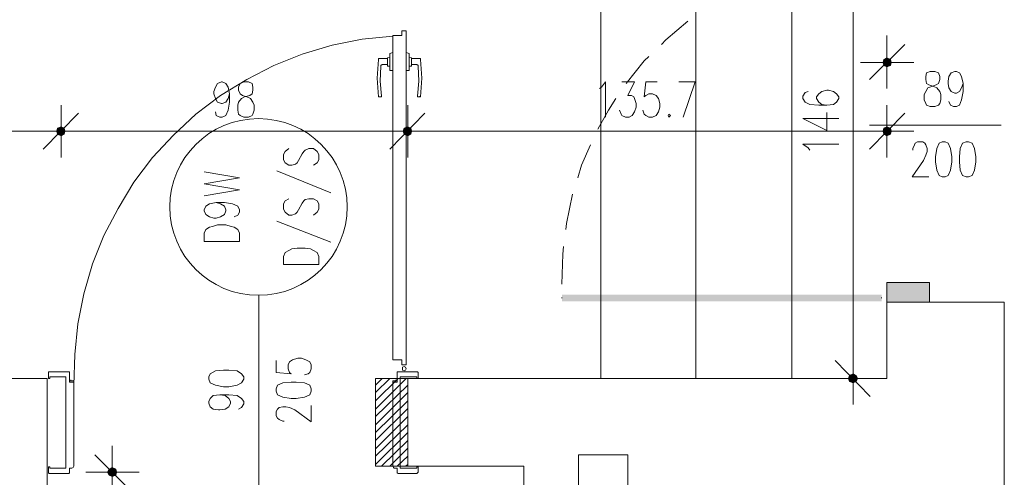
# Model space of a CAD drawing. Header units: millimetres. Extents: x -1147 to 4913, y -2332 to 921.
# Tile 70 of 119: x 3084 to 3363, y -29 to 100. Entities that reach past the tile are written whole.
import ezdxf

# ---------------------------------------------------------------- set-up
doc = ezdxf.new("R2010")
doc.units = ezdxf.units.MM
doc.header["$LTSCALE"] = 0.2
doc.layers.add('C00-00-00', color=7, linetype='Continuous')
doc.layers.add('C48-A4-3F', color=7, linetype='Continuous', true_color=0x48a43f)
doc.layers.add('CB9-B9-B9', color=7, linetype='Continuous', true_color=0xb9b9b9)

msp = doc.modelspace()

# ---------------------------------------------------------------- hatches: boundary and pattern name
at = {"layer": 'C00-00-00'}
h = msp.add_hatch(color=256, dxfattribs=at)
h.dxf.hatch_style = 2
h.paths.add_polyline_path([(3328.635, 89.12), (3328.422, 88.273), (3330.749, 88.273)])
h = msp.add_hatch(color=256, dxfattribs=at)
h.dxf.hatch_style = 2
h.paths.add_polyline_path([(3329.481, 89.541), (3328.635, 89.12), (3330.537, 89.12)])
h = msp.add_hatch(color=256, dxfattribs=at)
h.dxf.hatch_style = 2
h.paths.add_polyline_path([(3328.635, 89.12), (3330.537, 89.12), (3330.749, 88.273)])
h = msp.add_hatch(color=256, dxfattribs=at)
h.dxf.hatch_style = 2
h.paths.add_polyline_path([(3328.422, 88.273), (3328.635, 87.426), (3330.537, 87.426)])
h = msp.add_hatch(color=256, dxfattribs=at)
h.dxf.hatch_style = 2
h.paths.add_polyline_path([(3328.422, 88.273), (3330.749, 88.273), (3330.537, 87.426)])
h = msp.add_hatch(color=256, dxfattribs=at)
h.dxf.hatch_style = 2
h.paths.add_polyline_path([(3328.635, 87.426), (3330.537, 87.426), (3329.481, 87.001)])
h = msp.add_hatch(color=256, dxfattribs=at)
h.dxf.hatch_style = 2
h.paths.add_polyline_path([(3094.953, 69.645), (3094.74, 68.798), (3097.072, 68.798)])
h = msp.add_hatch(color=256, dxfattribs=at)
h.dxf.hatch_style = 2
h.paths.add_polyline_path([(3097.072, 68.798), (3094.74, 68.798), (3094.953, 69.645)])
h = msp.add_hatch(color=256, dxfattribs=at)
h.dxf.hatch_style = 2
h.paths.add_polyline_path([(3096.012, 70.07), (3094.953, 69.645), (3096.859, 69.645)])
h = msp.add_hatch(color=256, dxfattribs=at)
h.dxf.hatch_style = 2
h.paths.add_polyline_path([(3096.859, 69.645), (3094.953, 69.645), (3096.012, 70.07)])
h = msp.add_hatch(color=256, dxfattribs=at)
h.dxf.hatch_style = 2
h.paths.add_polyline_path([(3094.953, 69.645), (3096.859, 69.645), (3097.072, 68.798)])
h = msp.add_hatch(color=256, dxfattribs=at)
h.dxf.hatch_style = 2
h.paths.add_polyline_path([(3097.072, 68.798), (3096.859, 69.645), (3094.953, 69.645)])
h = msp.add_hatch(color=256, dxfattribs=at)
h.dxf.hatch_style = 2
h.paths.add_polyline_path([(3192.957, 69.645), (3192.744, 68.798), (3195.072, 68.798)])
h = msp.add_hatch(color=256, dxfattribs=at)
h.dxf.hatch_style = 2
h.paths.add_polyline_path([(3195.072, 68.798), (3192.744, 68.798), (3192.957, 69.645)])
h = msp.add_hatch(color=256, dxfattribs=at)
h.dxf.hatch_style = 2
h.paths.add_polyline_path([(3194.012, 70.07), (3192.957, 69.645), (3194.859, 69.645)])
h = msp.add_hatch(color=256, dxfattribs=at)
h.dxf.hatch_style = 2
h.paths.add_polyline_path([(3194.859, 69.645), (3192.957, 69.645), (3194.012, 70.07)])
h = msp.add_hatch(color=256, dxfattribs=at)
h.dxf.hatch_style = 2
h.paths.add_polyline_path([(3192.957, 69.645), (3194.859, 69.645), (3195.072, 68.798)])
h = msp.add_hatch(color=256, dxfattribs=at)
h.dxf.hatch_style = 2
h.paths.add_polyline_path([(3195.072, 68.798), (3194.859, 69.645), (3192.957, 69.645)])
h = msp.add_hatch(color=256, dxfattribs=at)
h.dxf.hatch_style = 2
h.paths.add_polyline_path([(3328.635, 69.645), (3328.422, 68.798), (3330.749, 68.798)])
h = msp.add_hatch(color=256, dxfattribs=at)
h.dxf.hatch_style = 2
h.paths.add_polyline_path([(3329.481, 70.07), (3328.635, 69.645), (3330.537, 69.645)])
h = msp.add_hatch(color=256, dxfattribs=at)
h.dxf.hatch_style = 2
h.paths.add_polyline_path([(3328.635, 69.645), (3330.537, 69.645), (3330.749, 68.798)])
h = msp.add_hatch(color=256, dxfattribs=at)
h.dxf.hatch_style = 2
h.paths.add_polyline_path([(3094.74, 68.798), (3094.953, 67.951), (3096.859, 67.951)])
h = msp.add_hatch(color=256, dxfattribs=at)
h.dxf.hatch_style = 2
h.paths.add_polyline_path([(3094.74, 68.798), (3097.072, 68.798), (3096.859, 67.951)])
h = msp.add_hatch(color=256, dxfattribs=at)
h.dxf.hatch_style = 2
h.paths.add_polyline_path([(3096.859, 67.951), (3097.072, 68.798), (3094.74, 68.798)])
h = msp.add_hatch(color=256, dxfattribs=at)
h.dxf.hatch_style = 2
h.paths.add_polyline_path([(3096.859, 67.951), (3094.953, 67.951), (3094.74, 68.798)])
h = msp.add_hatch(color=256, dxfattribs=at)
h.dxf.hatch_style = 2
h.paths.add_polyline_path([(3094.953, 67.951), (3096.859, 67.951), (3096.012, 67.526)])
h = msp.add_hatch(color=256, dxfattribs=at)
h.dxf.hatch_style = 2
h.paths.add_polyline_path([(3096.012, 67.526), (3096.859, 67.951), (3094.953, 67.951)])
h = msp.add_hatch(color=256, dxfattribs=at)
h.dxf.hatch_style = 2
h.paths.add_polyline_path([(3192.744, 68.798), (3192.957, 67.951), (3194.859, 67.951)])
h = msp.add_hatch(color=256, dxfattribs=at)
h.dxf.hatch_style = 2
h.paths.add_polyline_path([(3192.744, 68.798), (3195.072, 68.798), (3194.859, 67.951)])
h = msp.add_hatch(color=256, dxfattribs=at)
h.dxf.hatch_style = 2
h.paths.add_polyline_path([(3194.859, 67.951), (3195.072, 68.798), (3192.744, 68.798)])
h = msp.add_hatch(color=256, dxfattribs=at)
h.dxf.hatch_style = 2
h.paths.add_polyline_path([(3194.859, 67.951), (3192.957, 67.951), (3192.744, 68.798)])
h = msp.add_hatch(color=256, dxfattribs=at)
h.dxf.hatch_style = 2
h.paths.add_polyline_path([(3192.957, 67.951), (3194.859, 67.951), (3194.012, 67.526)])
h = msp.add_hatch(color=256, dxfattribs=at)
h.dxf.hatch_style = 2
h.paths.add_polyline_path([(3194.012, 67.526), (3194.859, 67.951), (3192.957, 67.951)])
h = msp.add_hatch(color=256, dxfattribs=at)
h.dxf.hatch_style = 2
h.paths.add_polyline_path([(3328.422, 68.798), (3328.635, 67.951), (3330.537, 67.951)])
h = msp.add_hatch(color=256, dxfattribs=at)
h.dxf.hatch_style = 2
h.paths.add_polyline_path([(3328.422, 68.798), (3330.749, 68.798), (3330.537, 67.951)])
h = msp.add_hatch(color=256, dxfattribs=at)
h.dxf.hatch_style = 2
h.paths.add_polyline_path([(3328.635, 67.951), (3330.537, 67.951), (3329.481, 67.526)])
h = msp.add_hatch(color=256, dxfattribs=at)
h.dxf.hatch_style = 2
h.paths.add_polyline_path([(3329.481, 20.539), (3341.544, 20.539), (3341.544, 26.04)])
h = msp.add_hatch(color=256, dxfattribs=at)
h.dxf.hatch_style = 2
h.paths.add_polyline_path([(3329.481, 20.539), (3329.481, 26.04), (3341.544, 26.04)])
h = msp.add_hatch(color=256, dxfattribs=at)
h.dxf.hatch_style = 2
h.paths.add_polyline_path([(3327.997, 20.751), (3327.997, 22.657), (3237.617, 20.751)])
h = msp.add_hatch(color=256, dxfattribs=at)
h.dxf.hatch_style = 2
h.paths.add_polyline_path([(3327.997, 22.657), (3237.617, 20.751), (3237.617, 22.657)])
h = msp.add_hatch(color=256, dxfattribs=at)
h.dxf.hatch_style = 2
h.paths.add_polyline_path([(3237.617, 22.657), (3237.617, 20.751), (3327.997, 22.657)])
h = msp.add_hatch(color=256, dxfattribs=at)
h.dxf.hatch_style = 2
h.paths.add_polyline_path([(3237.617, 20.751), (3327.997, 22.657), (3327.997, 20.751)])
h = msp.add_hatch(color=256, dxfattribs=at)
h.dxf.hatch_style = 2
h.paths.add_polyline_path([(3319.955, 0.217), (3318.895, -0.204), (3318.895, -1.898)])
h = msp.add_hatch(color=256, dxfattribs=at)
h.dxf.hatch_style = 2
h.paths.add_polyline_path([(3319.955, 0.217), (3319.955, -2.323), (3318.895, -1.898)])
h = msp.add_hatch(color=256, dxfattribs=at)
h.dxf.hatch_style = 2
h.paths.add_polyline_path([(3320.801, -0.204), (3319.955, 0.217), (3319.955, -2.323)])
h = msp.add_hatch(color=256, dxfattribs=at)
h.dxf.hatch_style = 2
h.paths.add_polyline_path([(3318.895, -0.204), (3318.895, -1.898), (3318.687, -1.051)])
h = msp.add_hatch(color=256, dxfattribs=at)
h.dxf.hatch_style = 2
h.paths.add_polyline_path([(3320.801, -0.204), (3320.801, -1.898), (3319.955, -2.323)])
h = msp.add_hatch(color=256, dxfattribs=at)
h.dxf.hatch_style = 2
h.paths.add_polyline_path([(3321.223, -1.051), (3320.801, -0.204), (3320.801, -1.898)])
h = msp.add_hatch(color=256, dxfattribs=at)
h.dxf.hatch_style = 2
h.paths.add_polyline_path([(3109.135, -27.512), (3109.56, -28.359), (3109.56, -26.662)])
h = msp.add_hatch(color=256, dxfattribs=at)
h.dxf.hatch_style = 2
h.paths.add_polyline_path([(3109.56, -28.359), (3110.403, -28.781), (3110.403, -26.24)])
h = msp.add_hatch(color=256, dxfattribs=at)
h.dxf.hatch_style = 2
h.paths.add_polyline_path([(3109.56, -28.359), (3109.56, -26.662), (3110.403, -26.24)])
h = msp.add_hatch(color=256, dxfattribs=at)
h.dxf.hatch_style = 2
h.paths.add_polyline_path([(3110.403, -28.781), (3110.403, -26.24), (3111.462, -26.662)])
h = msp.add_hatch(color=256, dxfattribs=at)
h.dxf.hatch_style = 2
h.paths.add_polyline_path([(3110.403, -28.781), (3111.462, -28.359), (3111.462, -26.662)])
h = msp.add_hatch(color=256, dxfattribs=at)
h.dxf.hatch_style = 2
h.paths.add_polyline_path([(3111.462, -28.359), (3111.462, -26.662), (3111.675, -27.512)])

# ---------------------------------------------------------------- linework, layer by layer
at = {"layer": 'C00-00-00', "lineweight": 0}
for points in [[(3248.625, 145), (3248.625, -1.051)], [(3275.503, 145), (3275.503, -1.051)], [(3302.599, 145), (3302.599, -1.051)], [(3319.955, 4.029), (3319.955, 139.92)], [(3273.176, 99.915), (3267.036, 94.621), (3265.768, 93.353)], [(3189.779, 95.89), (3192.319, 95.89), (3192.319, 97.162)], [(3189.779, 95.89), (3189.779, 4.242)], [(3192.319, 97.162), (3193.591, 97.162)], [(3193.591, 2.757), (3193.591, 97.162)], [(3329.481, 80.865), (3329.481, 95.89)], [(3334.558, 93.353), (3324.61, 83.405)], [(3186.605, 78.746), (3186.605, 78.534), (3185.758, 78.534), (3185.336, 83.827), (3185.758, 89.12), (3185.758, 89.332), (3188.298, 89.332)], [(3188.932, 87.214), (3188.298, 87.214), (3188.298, 89.541), (3188.932, 89.754)], [(3189.779, 91.022), (3188.932, 90.813), (3188.932, 85.941)], [(3193.591, 91.022), (3194.438, 90.813), (3194.438, 85.941), (3193.591, 85.941)], [(3195.072, 87.426), (3195.072, 89.541), (3194.438, 89.754)], [(3197.399, 89.332), (3195.072, 89.332)], [(3197.399, 89.332), (3197.612, 89.332), (3197.612, 89.12)], [(3197.612, 89.12), (3198.033, 83.827), (3197.612, 78.534)], [(3262.168, 89.966), (3260.9, 88.694), (3255.82, 82.346)], [(3186.605, 78.746), (3186.183, 82.98), (3186.392, 87.214)], [(3186.392, 87.214), (3186.392, 87.426), (3186.817, 87.635)], [(3188.298, 87.635), (3186.817, 87.635)], [(3188.932, 86.154), (3188.932, 86.367)], [(3194.438, 87.214), (3195.072, 87.214)], [(3195.072, 87.635), (3196.553, 87.635), (3196.978, 87.426), (3196.978, 87.214), (3197.187, 82.98), (3196.765, 78.746)], [(3195.072, 87.426), (3195.072, 87.214)], [(3322.069, 88.273), (3337.102, 88.273)], [(3188.932, 85.941), (3189.779, 85.941)], [(3351.071, 82.346), (3350.646, 81.074), (3350.012, 80.018), (3349.165, 79.593), (3348.739, 79.593), (3347.684, 80.018), (3347.05, 81.074), (3346.837, 82.346), (3346.837, 82.98), (3347.05, 84.248), (3347.684, 85.307), (3348.739, 85.733), (3349.165, 85.733), (3350.012, 85.307), (3350.646, 84.248), (3351.071, 82.346), (3351.071, 80.018), (3350.646, 77.687), (3350.012, 76.206), (3349.165, 75.785), (3348.318, 75.785), (3347.471, 76.206), (3347.05, 77.266)], [(3143.634, 79.384), (3143.213, 78.112), (3142.579, 77.053), (3141.519, 76.631), (3141.306, 76.631), (3140.251, 77.053), (3139.613, 78.112), (3139.192, 79.384), (3139.192, 80.018), (3139.613, 81.286), (3140.251, 82.346), (3141.306, 82.767), (3141.519, 82.767), (3142.579, 82.346), (3143.213, 81.286), (3143.634, 79.384), (3143.634, 77.053), (3143.213, 74.725), (3142.579, 73.245), (3141.519, 72.819), (3140.885, 72.819), (3139.826, 73.245), (3139.613, 74.3)], [(3248.199, 80.865), (3248.833, 81.286), (3249.893, 82.767), (3249.893, 72.819)], [(3254.548, 82.767), (3258.147, 82.767), (3256.241, 78.959), (3257.301, 78.959), (3257.935, 78.534), (3258.147, 78.112), (3258.573, 76.631), (3258.573, 75.572), (3258.147, 74.3), (3257.513, 73.245), (3256.666, 72.819), (3255.607, 72.819), (3254.548, 73.245), (3254.339, 73.666), (3253.914, 74.725)], [(3264.496, 82.767), (3261.321, 82.767), (3260.9, 78.534), (3261.321, 78.959), (3262.168, 79.384), (3263.228, 79.384), (3264.287, 78.959), (3264.921, 78.112), (3265.342, 76.631), (3265.342, 75.572), (3264.921, 74.3), (3264.287, 73.245), (3263.228, 72.819), (3262.168, 72.819), (3261.321, 73.245), (3260.9, 73.666), (3260.479, 74.725)], [(3271.908, 72.819), (3275.291, 82.767), (3270.636, 82.767)], [(3196.978, 78.534), (3196.765, 78.534), (3196.765, 78.746)], [(3196.978, 78.534), (3197.612, 78.534)], [(3197.399, 78.534), (3197.399, 78.746)], [(3252.858, 78.112), (3250.739, 74.725), (3247.774, 69.432)], [(3307.254, 80.018), (3306.407, 79.806), (3305.773, 78.746), (3305.773, 78.112), (3306.407, 77.053), (3307.679, 76.419), (3310.219, 76.206), (3312.547, 76.206), (3314.449, 76.419), (3315.3, 77.053), (3315.934, 78.112), (3315.934, 78.534), (3315.3, 79.384), (3314.449, 80.018), (3312.968, 80.44), (3312.547, 80.44), (3311.066, 80.018), (3310.219, 79.384), (3309.585, 78.534), (3309.585, 78.112), (3310.219, 77.053), (3311.066, 76.419), (3312.547, 76.206)], [(3096.012, 61.39), (3096.012, 76.206)], [(3096.012, 76.206), (3096.012, 61.39)], [(3194.012, 61.39), (3194.012, 76.206)], [(3194.012, 76.206), (3194.012, 61.39)], [(3329.481, 61.39), (3329.481, 76.206)], [(3100.88, 73.879), (3090.932, 63.718)], [(3090.932, 63.718), (3100.88, 73.879)], [(3198.88, 73.879), (3188.932, 63.718)], [(3188.932, 63.718), (3198.88, 73.879)], [(3305.773, 72.398), (3312.547, 69.011), (3312.547, 74.091)], [(3305.773, 72.398), (3315.934, 72.398)], [(3334.558, 73.879), (3324.61, 63.718)], [(3324.61, 70.492), (3361.866, 70.492)], [(3043.94, 68.798), (3090.932, 68.798)], [(3088.392, 68.798), (3103.42, 68.798)], [(3103.42, 68.798), (3088.392, 68.798)], [(3100.88, 68.798), (3188.932, 68.798)], [(3186.392, 68.798), (3201.42, 68.798)], [(3201.42, 68.798), (3186.392, 68.798)], [(3198.88, 68.798), (3324.61, 68.798)], [(3322.069, 68.798), (3337.102, 68.798)], [(3245.659, 64.99), (3243.119, 59.271), (3242.063, 55.676)], [(3307.679, 63.505), (3307.254, 64.143), (3305.773, 65.199), (3315.934, 65.199)], [(3336.889, 63.505), (3336.889, 63.931), (3337.311, 64.99), (3337.523, 65.411), (3338.157, 65.837), (3339.638, 65.837), (3340.276, 65.411), (3340.485, 64.99), (3340.91, 63.931), (3340.91, 63.084), (3340.485, 62.024), (3339.851, 60.544), (3336.677, 55.885), (3341.332, 55.885)], [(3160.356, 63.931), (3159.3, 63.084), (3158.875, 62.237), (3158.875, 60.756), (3159.3, 59.91), (3160.356, 59.271), (3161.203, 59.271), (3162.262, 59.484), (3162.687, 59.91), (3163.109, 60.544), (3164.168, 62.45), (3164.594, 63.084), (3165.015, 63.505), (3166.074, 63.931), (3167.342, 63.931), (3168.402, 63.084), (3168.823, 62.237), (3168.823, 60.756), (3168.402, 59.91), (3167.342, 59.271)], [(3136.439, 50.595), (3146.387, 52.289), (3136.439, 53.982), (3146.387, 55.676), (3136.439, 57.369)], [(3156.973, 57.578), (3172.21, 51.442)], [(3240.579, 51.021), (3238.885, 42.762), (3238.672, 41.069)], [(3139.826, 48.689), (3141.098, 48.268), (3142.153, 47.63), (3142.579, 46.575), (3142.579, 46.362), (3142.153, 45.302), (3141.098, 44.668), (3139.826, 44.247), (3139.192, 44.247), (3137.919, 44.668), (3136.864, 45.302), (3136.439, 46.362), (3136.439, 46.575), (3136.864, 47.63), (3137.919, 48.268), (3139.826, 48.689), (3142.153, 48.689), (3144.485, 48.268), (3145.965, 47.63), (3146.387, 46.575), (3146.387, 45.936), (3145.965, 45.094), (3144.906, 44.668)], [(3160.356, 49.749), (3159.3, 49.115), (3158.875, 48.268), (3158.875, 46.783), (3159.3, 45.936), (3160.356, 45.094), (3161.203, 45.094), (3162.262, 45.515), (3162.687, 45.936), (3163.109, 46.575), (3164.168, 48.477), (3164.594, 49.115), (3165.015, 49.536), (3166.074, 49.749), (3167.342, 49.749), (3168.402, 49.115), (3168.823, 48.268), (3168.823, 46.783), (3168.402, 45.936), (3167.342, 45.094)], [(3156.973, 43.4), (3172.21, 37.473)], [(3238.038, 36.201), (3237.826, 34.086), (3237.617, 25.619)], [(3151.893, 22.445), (3151.893, -31.108)], [(3362.713, 20.539), (3362.713, -41.903), (3226.822, -41.903), (3226.822, -25.815), (3184.911, -25.815), (3184.911, -1.051), (3329.481, -1.051), (3329.481, 20.539), (3362.713, 20.539), (3346.203, 20.539)], [(3237.617, 21.598), (3237.617, 21.811)], [(3327.997, 21.598), (3327.997, 21.811)], [(3319.955, 6.357), (3319.955, -8.459)], [(3156.76, 4.029), (3156.76, 0.642), (3160.994, 0.217), (3160.569, 0.642), (3160.147, 1.698), (3160.147, 2.757), (3160.569, 3.604), (3161.415, 4.242), (3162.896, 4.663), (3163.955, 4.663), (3165.228, 4.242), (3166.283, 3.604), (3166.708, 2.757), (3166.708, 1.698), (3166.283, 0.642), (3165.862, 0.217), (3164.802, 0.004)], [(3189.779, 4.242), (3192.319, 4.242), (3192.319, 2.757)], [(3324.822, -6.131), (3314.874, 4.029)], [(3092.834, -1.051), (3092.413, -1.051), (3092.413, 0.851), (3098.127, 0.851)], [(3097.919, 0.851), (3092.625, 0.851)], [(3098.127, 0.851), (3098.34, 0.851), (3098.34, 0.642)], [(3098.127, 0.851), (3098.34, 0.851), (3098.34, -2.111), (3098.34, 0.642)], [(3191.051, -26.453), (3190.204, -26.453), (3189.991, -26.24), (3189.779, -25.815), (3189.779, -2.111), (3191.051, -2.111), (3191.051, 0.642)], [(3191.051, 0.642), (3191.051, 0.851), (3191.259, 0.851)], [(3191.051, 0.642), (3191.051, 0.851), (3191.259, 0.851)], [(3191.259, 0.851), (3196.765, 0.851), (3196.978, 0.642), (3196.978, -1.051), (3196.553, -1.051)], [(3191.259, 0.851), (3196.553, 0.851)], [(3192.319, 2.757), (3193.591, 2.757)], [(3092.834, -0.63), (3097.28, -0.63)], [(3092.834, -1.051), (3092.834, -0.63)], [(3097.28, -0.63), (3097.28, -26.453)], [(3098.34, -1.685), (3099.608, -1.685), (3099.608, -2.111)], [(3099.608, -2.111), (3098.34, -2.111), (3099.608, -2.111), (3099.608, -25.815)], [(3098.765, -1.685), (3098.765, -1.476)], [(3191.051, -1.685), (3189.779, -1.685), (3189.779, -2.111)], [(3189.779, -2.111), (3191.051, -2.111)], [(3190.625, -1.685), (3190.625, -1.476)], [(3196.553, -0.63), (3191.898, -0.63)], [(3191.898, -0.63), (3191.898, -26.453)], [(3196.553, -1.051), (3196.553, -0.63)], [(3312.334, -1.051), (3327.362, -1.051)], [(3140.885, -5.706), (3142.366, -5.919), (3143.425, -6.765), (3143.847, -7.612), (3143.847, -8.038), (3143.425, -9.097), (3142.366, -9.731), (3140.885, -9.944), (3140.46, -9.944), (3138.979, -9.731), (3138.132, -9.097), (3137.711, -8.038), (3137.711, -7.612), (3138.132, -6.765), (3138.979, -5.919), (3140.885, -5.706), (3143.425, -5.706), (3145.753, -5.919), (3147.025, -6.765), (3147.659, -7.612), (3147.659, -8.25), (3147.025, -9.306), (3146.178, -9.731)], [(3159.088, -13.118), (3158.666, -13.118), (3157.607, -12.693), (3157.182, -12.271), (3156.76, -11.633), (3156.76, -10.365), (3157.182, -9.731), (3157.607, -9.306), (3158.666, -9.097), (3159.509, -9.097), (3160.569, -9.306), (3162.049, -9.944), (3166.708, -13.327), (3166.708, -8.672)], [(3110.403, -35.129), (3110.403, -20.101)], [(3105.535, -22.641), (3115.483, -32.589)], [(3242.272, -22.641), (3256.241, -22.641), (3256.241, -41.903), (3242.272, -41.903), (3242.272, -22.641), (3247.774, -22.641)], [(3242.272, -26.028), (3242.272, -22.641)], [(3250.952, -22.641), (3256.241, -22.641), (3256.241, -26.028)], [(3092.625, -27.934), (3092.413, -27.721), (3092.413, -26.028), (3092.834, -26.028), (3092.834, -26.453)], [(3098.34, -27.512), (3098.34, -27.721), (3098.127, -27.934)], [(3098.34, -27.512), (3098.34, -27.721), (3098.127, -27.934)], [(3098.34, -27.3), (3098.34, -26.453)], [(3098.34, -26.453), (3098.974, -26.453)], [(3099.608, -25.815), (3099.399, -26.24), (3098.974, -26.453)], [(3118.023, -27.512), (3102.995, -27.512)], [(3191.259, -27.934), (3191.051, -27.721), (3191.051, -26.453), (3191.051, -27.512)], [(3191.051, -27.3), (3191.051, -26.453)], [(3191.259, -27.934), (3191.051, -27.721), (3191.051, -27.512)], [(3196.34, -26.453), (3191.898, -26.453), (3196.553, -26.453)], [(3196.553, -26.453), (3196.553, -26.028), (3196.978, -26.028), (3196.978, -27.512), (3196.765, -27.721), (3196.553, -27.934)], [(3098.127, -27.934), (3092.625, -27.934)], [(3097.919, -27.934), (3092.625, -27.934)], [(3191.259, -27.934), (3196.553, -27.934)], [(3191.259, -27.934), (3196.553, -27.934)]]:
    msp.add_lwpolyline(points, dxfattribs=at)
for points in [[(3330.749, 88.273), (3330.537, 89.12), (3329.481, 89.541), (3328.635, 89.12), (3328.422, 88.273), (3328.635, 87.426), (3329.481, 87.001), (3330.537, 87.426)], [(3341.757, 85.733), (3340.697, 85.307), (3340.485, 84.248), (3340.485, 83.405), (3340.697, 82.346), (3341.332, 81.921), (3342.812, 81.499), (3343.659, 81.074), (3344.51, 80.018), (3344.718, 79.172), (3344.718, 77.687), (3344.51, 76.631), (3344.084, 76.206), (3343.025, 75.785), (3341.757, 75.785), (3340.697, 76.206), (3340.485, 76.631), (3340.063, 77.687), (3340.063, 79.172), (3340.485, 80.018), (3341.123, 81.074), (3342.178, 81.499), (3343.45, 81.921), (3344.084, 82.346), (3344.51, 83.405), (3344.51, 84.248), (3344.084, 85.307), (3343.025, 85.733)], [(3147.659, 82.767), (3146.599, 82.346), (3146.178, 81.286), (3146.178, 80.44), (3146.599, 79.384), (3147.234, 78.959), (3148.506, 78.534), (3149.561, 78.112), (3150.199, 77.053), (3150.62, 76.206), (3150.62, 74.725), (3150.199, 73.666), (3149.986, 73.245), (3148.927, 72.819), (3147.659, 72.819), (3146.599, 73.245), (3146.178, 73.666), (3145.965, 74.725), (3145.965, 76.206), (3146.178, 77.053), (3147.025, 78.112), (3147.872, 78.534), (3149.352, 78.959), (3149.986, 79.384), (3150.199, 80.44), (3150.199, 81.286), (3149.986, 82.346), (3148.927, 82.767)], [(3267.883, 73.666), (3267.674, 73.245), (3267.883, 72.819), (3268.308, 73.245)], [(3097.072, 68.798), (3096.859, 69.645), (3096.012, 70.07), (3094.953, 69.645), (3094.74, 68.798), (3094.953, 67.951), (3096.012, 67.526), (3096.859, 67.951)], [(3094.74, 68.798), (3094.953, 67.951), (3096.012, 67.526), (3096.859, 67.951), (3097.072, 68.798), (3096.859, 69.645), (3096.012, 70.07), (3094.953, 69.645)], [(3195.072, 68.798), (3194.859, 69.645), (3194.012, 70.07), (3192.957, 69.645), (3192.744, 68.798), (3192.957, 67.951), (3194.012, 67.526), (3194.859, 67.951)], [(3192.744, 68.798), (3192.957, 67.951), (3194.012, 67.526), (3194.859, 67.951), (3195.072, 68.798), (3194.859, 69.645), (3194.012, 70.07), (3192.957, 69.645)], [(3330.749, 68.798), (3330.537, 69.645), (3329.481, 70.07), (3328.635, 69.645), (3328.422, 68.798), (3328.635, 67.951), (3329.481, 67.526), (3330.537, 67.951)], [(3345.144, 65.837), (3344.297, 65.411), (3343.659, 63.931), (3343.238, 61.603), (3343.238, 60.122), (3343.659, 57.791), (3344.297, 56.31), (3345.144, 55.885), (3345.991, 55.885), (3346.837, 56.31), (3347.471, 57.791), (3347.897, 60.122), (3347.897, 61.603), (3347.471, 63.931), (3346.837, 65.411), (3345.991, 65.837)], [(3351.918, 65.837), (3350.858, 65.411), (3350.224, 63.931), (3350.012, 61.603), (3350.012, 60.122), (3350.224, 57.791), (3350.858, 56.31), (3351.918, 55.885), (3352.552, 55.885), (3353.611, 56.31), (3354.245, 57.791), (3354.671, 60.122), (3354.671, 61.603), (3354.245, 63.931), (3353.611, 65.411), (3352.552, 65.837)], [(3146.387, 37.682), (3136.439, 37.682), (3136.439, 40.013), (3136.864, 41.069), (3137.919, 41.707), (3138.766, 41.915), (3140.251, 42.341), (3142.579, 42.341), (3144.059, 41.915), (3144.906, 41.707), (3145.965, 41.069), (3146.387, 40.013)], [(3168.823, 31.121), (3158.875, 31.121), (3158.875, 33.452), (3159.3, 34.508), (3160.356, 35.142), (3161.203, 35.567), (3162.687, 35.78), (3165.015, 35.78), (3166.496, 35.567), (3167.342, 35.142), (3168.402, 34.508), (3168.823, 33.452)], [(3341.544, 20.539), (3341.544, 26.042), (3329.48, 26.042), (3329.48, 20.539)], [(3137.711, -1.264), (3138.132, -2.323), (3139.613, -2.957), (3141.94, -3.379), (3143.425, -3.379), (3145.753, -2.957), (3147.025, -2.323), (3147.659, -1.264), (3147.659, -0.63), (3147.025, 0.217), (3145.753, 1.064), (3143.425, 1.276), (3141.94, 1.276), (3139.613, 1.064), (3138.132, 0.217), (3137.711, -0.63)], [(3192.532, 1.698), (3192.532, 2.123), (3192.957, 2.336), (3193.378, 2.123), (3193.591, 1.698), (3193.378, 1.276), (3192.957, 1.064), (3192.532, 1.276)], [(3319.955, -2.323), (3320.801, -1.898), (3321.223, -1.051), (3320.801, -0.204), (3319.955, 0.217), (3318.895, -0.204), (3318.687, -1.051), (3318.895, -1.898)], [(3362.713, -173.985), (3362.713, -359.828), (3314.662, -359.828), (3314.662, -270.504), (3063.837, -270.504), (3063.415, -310.509), (3038.439, -310.509), (3039.073, -25.815), (3039.073, -1.051), (3091.991, -1.051), (3091.991, -129.955), (3063.837, -129.955), (3063.837, -253.991), (3315.934, -253.991), (3315.934, -173.985)], [(3156.76, -4.651), (3157.182, -5.706), (3158.666, -6.344), (3160.994, -6.765), (3162.475, -6.765), (3164.802, -6.344), (3166.283, -5.706), (3166.708, -4.651), (3166.708, -4.013), (3166.283, -2.957), (3164.802, -2.323), (3162.475, -2.111), (3160.994, -2.111), (3158.666, -2.323), (3157.182, -2.957), (3156.76, -4.013)], [(3092.834, -26.453), (3097.28, -26.453)], [(3098.34, -26.453), (3098.34, -27.512)], [(3110.403, -26.24), (3109.56, -26.662), (3109.135, -27.512), (3109.56, -28.359), (3110.403, -28.781), (3111.462, -28.359), (3111.675, -27.512), (3111.462, -26.662)]]:
    msp.add_lwpolyline(points, close=True, dxfattribs=at)
msp.add_ellipse((3151.786, 47.421), major_axis=(-25.083, 0), ratio=0.99576, start_param=0, end_param=6.283185, dxfattribs=at)
at = {"layer": 'C48-A4-3F', "lineweight": 0}
msp.add_lwpolyline([(3194.012, -25.815), (3194.012, -1.05), (3184.911, -1.05), (3184.911, -25.815)], close=True, dxfattribs=at)
msp.add_lwpolyline([(3194.012, -25.815), (3194.012, -1.05), (3184.911, -1.05), (3184.911, -25.815)], close=True, dxfattribs=at)
for points in [[(3184.911, -2.957), (3186.817, -1.051)], [(3184.911, -5.072), (3188.932, -1.051)], [(3184.911, -7.404), (3191.259, -1.051)], [(3184.911, -9.731), (3193.591, -1.051)], [(3184.911, -11.846), (3194.012, -2.957)], [(3184.911, -14.173), (3194.012, -5.072)], [(3184.911, -16.292), (3194.012, -7.404)], [(3184.911, -18.62), (3194.012, -9.518)], [(3184.911, -20.947), (3194.012, -11.846)], [(3184.911, -23.066), (3194.012, -14.173)], [(3184.911, -25.394), (3194.012, -16.292)], [(3186.605, -25.815), (3194.012, -18.62)], [(3188.932, -25.815), (3194.012, -20.739)], [(3191.051, -25.815), (3194.012, -23.066)], [(3193.378, -25.815), (3194.012, -25.394)]]:
    msp.add_lwpolyline(points, dxfattribs=at)
at = {"layer": 'CB9-B9-B9', "lineweight": 0}
msp.add_lwpolyline([(3099.608, -2.957), (3099.821, 5.723), (3100.667, 14.399), (3102.361, 22.866), (3104.901, 31.333), (3108.075, 39.375), (3112.096, 46.996), (3116.543, 54.404), (3121.836, 61.39), (3127.763, 67.739), (3134.111, 73.666), (3141.098, 78.959), (3148.506, 83.405), (3156.126, 87.426), (3164.168, 90.601), (3172.635, 93.141), (3181.099, 94.834), (3189.779, 95.681)], dxfattribs=at)

doc.saveas('drawing.dxf')
